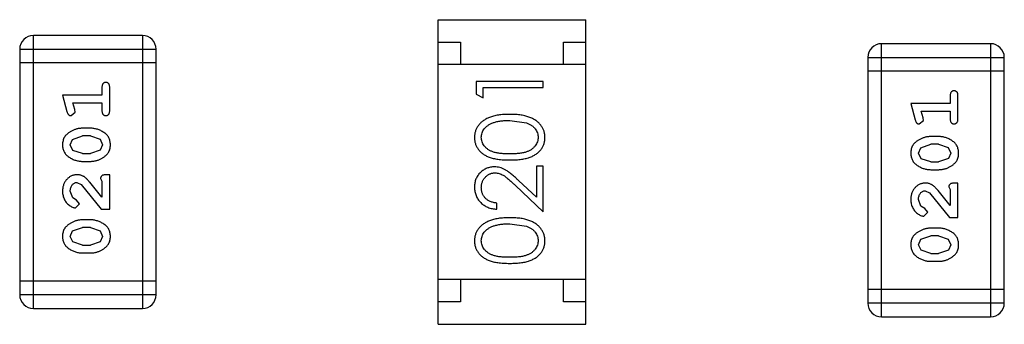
# Model space of a CAD drawing. Header units: inches. Extents: x -50 to 60, y -7 to 68.
# Tile 57 of 108: x -29.905 to -27.704, y 50.172 to 50.852. Entities that reach past the tile are written whole.
import ezdxf

# ---------------------------------------------------------------- set-up
doc = ezdxf.new("R2010")
doc.units = ezdxf.units.IN
doc.header["$LTSCALE"] = 1.21
doc.header["$MEASUREMENT"] = 0
doc.layers.get('0').update_dxf_attribs({"linetype": 'CONTINUOUS'})

msp = doc.modelspace()

# ---------------------------------------------------------------- linework, layer by layer
at = {"color": 7, "linetype": 'Continuous'}
for p, q in [((-28.9696, 50.1721), (-28.9696, 50.8521)), ((-28.9696, 50.8521), (-28.6396, 50.8521)), ((-28.6396, 50.1721), (-28.6396, 50.8521)), ((-29.8747, 50.2074), (-29.8747, 50.817)), ((-29.6309, 50.817), (-29.8747, 50.817)), ((-29.6309, 50.817), (-29.6309, 50.2074)), ((-28.9696, 50.8021), (-28.9196, 50.8021)), ((-28.9196, 50.8021), (-28.9196, 50.7521)), ((-28.6896, 50.7521), (-28.6896, 50.8021)), ((-28.6896, 50.8021), (-28.6396, 50.8021)), ((-27.9788, 50.1889), (-27.9788, 50.7985)), ((-27.735, 50.7985), (-27.9788, 50.7985)), ((-27.735, 50.7985), (-27.735, 50.1889)), ((-29.9052, 50.7865), (-29.9052, 50.2379)), ((-29.9052, 50.7865), (-29.6004, 50.7865)), ((-29.6004, 50.2379), (-29.6004, 50.7865)), ((-29.6004, 50.7561), (-29.9052, 50.7561)), ((-28.6396, 50.7521), (-28.9696, 50.7521)), ((-28.0093, 50.768), (-28.0093, 50.2193)), ((-28.0093, 50.768), (-27.7045, 50.768)), ((-27.7045, 50.2193), (-27.7045, 50.768)), ((-27.7045, 50.7375), (-28.0093, 50.7375)), ((-28.8849, 50.7139), (-28.8849, 50.6862)), ((-28.7349, 50.7139), (-28.8849, 50.7139)), ((-28.7349, 50.7004), (-28.7349, 50.7139)), ((-29.8094, 50.6837), (-29.7996, 50.6471)), ((-29.7213, 50.6837), (-29.8094, 50.6837)), ((-29.7213, 50.701), (-29.7213, 50.6837)), ((-29.704, 50.6491), (-29.704, 50.701)), ((-28.8849, 50.6862), (-28.8695, 50.6774)), ((-28.8695, 50.6774), (-28.8695, 50.7004)), ((-28.8695, 50.7004), (-28.7349, 50.7004)), ((-29.7822, 50.6514), (-29.7863, 50.6664)), ((-29.7863, 50.6664), (-29.7213, 50.6664)), ((-29.7213, 50.6664), (-29.7213, 50.6491)), ((-27.9135, 50.6651), (-27.9036, 50.6285)), ((-27.8254, 50.6651), (-27.9135, 50.6651)), ((-27.8254, 50.6824), (-27.8254, 50.6651)), ((-27.8081, 50.6305), (-27.8081, 50.6824)), ((-29.7904, 50.6381), (-29.7811, 50.646)), ((-29.7811, 50.646), (-29.7822, 50.6514)), ((-27.8862, 50.6328), (-27.8904, 50.6478)), ((-27.8904, 50.6478), (-27.8254, 50.6478)), ((-27.8254, 50.6478), (-27.8254, 50.6305)), ((-28.8099, 50.6274), (-28.7722, 50.6217)), ((-27.8945, 50.6195), (-27.8852, 50.6274)), ((-27.8852, 50.6274), (-27.8862, 50.6328)), ((-29.7471, 50.6098), (-29.7648, 50.6098)), ((-29.7921, 50.5727), (-29.7869, 50.5849)), ((-29.7869, 50.5849), (-29.7646, 50.5925)), ((-29.7473, 50.5925), (-29.7646, 50.5925)), ((-29.7473, 50.5925), (-29.7256, 50.5852)), ((-29.7256, 50.5852), (-29.7198, 50.5729)), ((-29.7198, 50.5729), (-29.7251, 50.5608)), ((-27.8909, 50.5663), (-27.8686, 50.5739)), ((-27.8511, 50.5912), (-27.8689, 50.5912)), ((-27.8514, 50.5739), (-27.8686, 50.5739)), ((-27.8514, 50.5739), (-27.8296, 50.5666)), ((-29.7863, 50.5604), (-29.7921, 50.5727)), ((-29.7646, 50.5531), (-29.7863, 50.5604)), ((-29.7646, 50.5531), (-29.7473, 50.5531)), ((-29.7251, 50.5608), (-29.7473, 50.5531)), ((-27.8962, 50.5542), (-27.8909, 50.5663)), ((-27.8904, 50.5418), (-27.8962, 50.5542)), ((-27.8296, 50.5666), (-27.8238, 50.5543)), ((-27.8238, 50.5543), (-27.8291, 50.5422)), ((-29.7648, 50.5358), (-29.7471, 50.5358)), ((-27.8686, 50.5346), (-27.8904, 50.5418)), ((-27.8686, 50.5346), (-27.8514, 50.5346)), ((-27.8291, 50.5422), (-27.8514, 50.5346)), ((-28.7503, 50.5254), (-28.7503, 50.4556)), ((-28.7349, 50.5254), (-28.7503, 50.5254)), ((-28.7349, 50.4235), (-28.7349, 50.5254)), ((-27.8689, 50.5172), (-27.8511, 50.5172)), ((-29.7776, 50.4886), (-29.7679, 50.4839)), ((-29.7213, 50.4556), (-29.7484, 50.4892)), ((-29.7245, 50.4973), (-29.7213, 50.4918)), ((-29.7213, 50.4918), (-29.7213, 50.4556)), ((-29.704, 50.5059), (-29.7119, 50.5059)), ((-29.704, 50.4288), (-29.704, 50.5059)), ((-28.7503, 50.4556), (-28.7903, 50.4932)), ((-27.8081, 50.4874), (-27.816, 50.4874)), ((-27.8081, 50.4103), (-27.8081, 50.4874)), ((-29.7868, 50.4543), (-29.7921, 50.4691)), ((-29.7679, 50.4839), (-29.7229, 50.4288)), ((-28.797, 50.4817), (-28.7349, 50.4235)), ((-27.8817, 50.4701), (-27.872, 50.4653)), ((-27.872, 50.4653), (-27.827, 50.4103)), ((-27.8254, 50.437), (-27.8524, 50.4706)), ((-27.8286, 50.4787), (-27.8254, 50.4732)), ((-27.8254, 50.4732), (-27.8254, 50.437)), ((-29.7782, 50.4493), (-29.7868, 50.4543)), ((-29.7717, 50.4408), (-29.7782, 50.4493)), ((-28.8388, 50.4293), (-28.8388, 50.4427)), ((-27.8908, 50.4357), (-27.8962, 50.4506)), ((-29.7801, 50.432), (-29.7717, 50.4408)), ((-29.7229, 50.4288), (-29.704, 50.4288)), ((-27.8823, 50.4307), (-27.8908, 50.4357)), ((-27.8842, 50.4134), (-27.8757, 50.4222)), ((-27.8757, 50.4222), (-27.8823, 50.4307)), ((-29.7471, 50.4052), (-29.7648, 50.4052)), ((-27.827, 50.4103), (-27.8081, 50.4103)), ((-29.7921, 50.3682), (-29.7869, 50.3804)), ((-29.7869, 50.3804), (-29.7646, 50.3879)), ((-29.7473, 50.3879), (-29.7646, 50.3879)), ((-29.7473, 50.3879), (-29.7256, 50.3807)), ((-29.7256, 50.3807), (-29.7198, 50.3684)), ((-28.8099, 50.3966), (-28.7722, 50.3909)), ((-27.8511, 50.3867), (-27.8689, 50.3867)), ((-29.7863, 50.3559), (-29.7921, 50.3682)), ((-29.7646, 50.3486), (-29.7863, 50.3559)), ((-29.7251, 50.3563), (-29.7473, 50.3486)), ((-29.7198, 50.3684), (-29.7251, 50.3563)), ((-27.8962, 50.3497), (-27.8909, 50.3618)), ((-27.8909, 50.3618), (-27.8686, 50.3694)), ((-27.8514, 50.3694), (-27.8686, 50.3694)), ((-27.8514, 50.3694), (-27.8296, 50.3621)), ((-27.8296, 50.3621), (-27.8238, 50.3498)), ((-29.7648, 50.3313), (-29.7471, 50.3313)), ((-29.7646, 50.3486), (-29.7473, 50.3486)), ((-27.8904, 50.3373), (-27.8962, 50.3497)), ((-27.8686, 50.33), (-27.8904, 50.3373)), ((-27.8291, 50.3377), (-27.8514, 50.33)), ((-27.8238, 50.3498), (-27.8291, 50.3377)), ((-27.8689, 50.3127), (-27.8511, 50.3127)), ((-27.8686, 50.33), (-27.8514, 50.33)), ((-29.6004, 50.2684), (-29.9052, 50.2684)), ((-28.6396, 50.2721), (-28.9696, 50.2721)), ((-28.9196, 50.2721), (-28.9196, 50.2221)), ((-28.6896, 50.2221), (-28.6896, 50.2721)), ((-27.7045, 50.2498), (-28.0093, 50.2498)), ((-29.6004, 50.2379), (-29.9052, 50.2379)), ((-28.9196, 50.2221), (-28.9696, 50.2221)), ((-28.6396, 50.2221), (-28.6896, 50.2221)), ((-29.8747, 50.2074), (-29.6309, 50.2074)), ((-27.7045, 50.2193), (-28.0093, 50.2193)), ((-27.9788, 50.1889), (-27.735, 50.1889)), ((-28.9696, 50.1721), (-28.6396, 50.1721))]:
    msp.add_line(p, q, dxfattribs=at)
for centre, start, end in [((-29.8747, 50.7865), 90, 180), ((-29.6309, 50.7865), 0, 90), ((-27.9788, 50.768), 90, 180), ((-27.735, 50.768), 0, 90), ((-29.8747, 50.2379), 180, 270), ((-29.6309, 50.2379), 270, 0), ((-27.9788, 50.2193), 180, 270), ((-27.735, 50.2193), 270, 0)]:
    msp.add_arc(centre, 0.0305, start, end, dxfattribs=at)
for points, knots in [([(-29.7127, 50.712), (-29.7133, 50.712), (-29.7145, 50.7119), (-29.7162, 50.7114), (-29.7177, 50.7106), (-29.719, 50.7094), (-29.7201, 50.7079), (-29.7208, 50.7059), (-29.7213, 50.7036), (-29.7213, 50.7019), (-29.7213, 50.701)], [0, 0, 0, 0, 0.11517, 0.223509, 0.328254, 0.438012, 0.553651, 0.682263, 0.830856, 1, 1, 1, 1]), ([(-29.704, 50.701), (-29.7041, 50.7019), (-29.7041, 50.7036), (-29.7046, 50.7059), (-29.7053, 50.7079), (-29.7064, 50.7094), (-29.7077, 50.7106), (-29.7092, 50.7114), (-29.7109, 50.7119), (-29.7121, 50.712), (-29.7127, 50.712)], [0, 0, 0, 0, 0.169012, 0.317488, 0.445429, 0.560977, 0.67065, 0.776666, 0.88492, 1, 1, 1, 1]), ([(-27.8168, 50.6934), (-27.8174, 50.6934), (-27.8185, 50.6933), (-27.8202, 50.6928), (-27.8217, 50.692), (-27.823, 50.6908), (-27.8241, 50.6893), (-27.8249, 50.6873), (-27.8253, 50.685), (-27.8254, 50.6833), (-27.8254, 50.6824)], [0, 0, 0, 0, 0.11517, 0.223509, 0.328254, 0.438012, 0.553651, 0.682263, 0.830856, 1, 1, 1, 1]), ([(-27.8081, 50.6824), (-27.8081, 50.6833), (-27.8082, 50.685), (-27.8086, 50.6873), (-27.8093, 50.6893), (-27.8104, 50.6908), (-27.8118, 50.692), (-27.8133, 50.6928), (-27.815, 50.6933), (-27.8161, 50.6934), (-27.8168, 50.6934)], [0, 0, 0, 0, 0.169012, 0.317488, 0.445429, 0.560977, 0.67065, 0.776666, 0.88492, 1, 1, 1, 1]), ([(-29.7996, 50.6471), (-29.7993, 50.6463), (-29.7988, 50.6447), (-29.798, 50.6426), (-29.7971, 50.641), (-29.796, 50.6398), (-29.7949, 50.639), (-29.7935, 50.6385), (-29.792, 50.6381), (-29.791, 50.6381), (-29.7904, 50.6381)], [0, 0, 0, 0, 0.187321, 0.344927, 0.475328, 0.579604, 0.674244, 0.773631, 0.882025, 1, 1, 1, 1]), ([(-29.7213, 50.6491), (-29.7213, 50.6482), (-29.7213, 50.6465), (-29.7208, 50.6442), (-29.7201, 50.6422), (-29.719, 50.6407), (-29.7177, 50.6395), (-29.7162, 50.6387), (-29.7145, 50.6382), (-29.7133, 50.6381), (-29.7127, 50.6381)], [0, 0, 0, 0, 0.169102, 0.317658, 0.446239, 0.563118, 0.671828, 0.776546, 0.884858, 1, 1, 1, 1]), ([(-29.7127, 50.6381), (-29.7121, 50.6381), (-29.7109, 50.6382), (-29.7092, 50.6387), (-29.7077, 50.6395), (-29.7064, 50.6407), (-29.7053, 50.6422), (-29.7046, 50.6442), (-29.7041, 50.6465), (-29.7041, 50.6482), (-29.704, 50.6491)], [0, 0, 0, 0, 0.115051, 0.223278, 0.329269, 0.437893, 0.554681, 0.682591, 0.83103, 1, 1, 1, 1]), ([(-28.8098, 50.6408), (-28.8122, 50.6408), (-28.8166, 50.6407), (-28.8232, 50.6404), (-28.8294, 50.6399), (-28.8353, 50.6392), (-28.8407, 50.6382), (-28.8459, 50.637), (-28.8506, 50.6356), (-28.855, 50.634), (-28.8591, 50.6322), (-28.863, 50.6303), (-28.8665, 50.6282), (-28.8698, 50.626), (-28.8728, 50.6235), (-28.8756, 50.621), (-28.8781, 50.6182), (-28.8804, 50.6154), (-28.8824, 50.6124), (-28.8841, 50.6093), (-28.8855, 50.6061), (-28.8867, 50.6029), (-28.8876, 50.5995), (-28.8883, 50.5961), (-28.8887, 50.5926), (-28.8887, 50.5902), (-28.8888, 50.589)], [0, 0, 0, 0, 0.065278, 0.127205, 0.186168, 0.241675, 0.294115, 0.343609, 0.390387, 0.434463, 0.476646, 0.517002, 0.555936, 0.593716, 0.630057, 0.665601, 0.700745, 0.734917, 0.768681, 0.802087, 0.834849, 0.867433, 0.900138, 0.932806, 0.966212, 1, 1, 1, 1]), ([(-28.7311, 50.589), (-28.7311, 50.5902), (-28.7311, 50.5926), (-28.7316, 50.5961), (-28.7322, 50.5996), (-28.7331, 50.6029), (-28.7344, 50.6062), (-28.7358, 50.6094), (-28.7376, 50.6125), (-28.7395, 50.6155), (-28.7418, 50.6184), (-28.7443, 50.6211), (-28.7471, 50.6237), (-28.7502, 50.6261), (-28.7535, 50.6283), (-28.757, 50.6304), (-28.7608, 50.6323), (-28.7649, 50.6341), (-28.7693, 50.6357), (-28.774, 50.6371), (-28.7791, 50.6382), (-28.7846, 50.6392), (-28.7904, 50.6399), (-28.7965, 50.6404), (-28.8031, 50.6407), (-28.8076, 50.6408), (-28.8098, 50.6408)], [0, 0, 0, 0, 0.033824, 0.067298, 0.10028, 0.133019, 0.165736, 0.198792, 0.232372, 0.266409, 0.301016, 0.336196, 0.371972, 0.408574, 0.446394, 0.485225, 0.525372, 0.567224, 0.611081, 0.65775, 0.70702, 0.759235, 0.814484, 0.873227, 0.934937, 1, 1, 1, 1]), ([(-28.8734, 50.5895), (-28.8733, 50.5911), (-28.8731, 50.5944), (-28.8719, 50.5993), (-28.8697, 50.6039), (-28.8674, 50.6077), (-28.8651, 50.6105), (-28.8631, 50.6126), (-28.8609, 50.6145), (-28.8584, 50.6163), (-28.8557, 50.618), (-28.8527, 50.6196), (-28.8496, 50.621), (-28.8461, 50.6224), (-28.8425, 50.6235), (-28.8386, 50.6246), (-28.8344, 50.6254), (-28.83, 50.6261), (-28.8253, 50.6267), (-28.8204, 50.6271), (-28.8152, 50.6273), (-28.8117, 50.6273), (-28.8099, 50.6274)], [0, 0, 0, 0, 0.059689, 0.119507, 0.181075, 0.246162, 0.279894, 0.314468, 0.350403, 0.387474, 0.426147, 0.466624, 0.508745, 0.553328, 0.600058, 0.649177, 0.700552, 0.754894, 0.811825, 0.871514, 0.934319, 1, 1, 1, 1]), ([(-28.7722, 50.6217), (-28.7712, 50.6213), (-28.7691, 50.6205), (-28.7662, 50.6192), (-28.7634, 50.6177), (-28.7609, 50.6161), (-28.7586, 50.6144), (-28.7565, 50.6125), (-28.7546, 50.6105), (-28.7523, 50.6077), (-28.75, 50.604), (-28.748, 50.5993), (-28.7467, 50.5945), (-28.7465, 50.5912), (-28.7464, 50.5895)], [0, 0, 0, 0, 0.075949, 0.148549, 0.218996, 0.286119, 0.351826, 0.416074, 0.478265, 0.540325, 0.660405, 0.774606, 0.887187, 1, 1, 1, 1]), ([(-27.9036, 50.6285), (-27.9034, 50.6277), (-27.9029, 50.6261), (-27.902, 50.6241), (-27.9011, 50.6224), (-27.9001, 50.6212), (-27.8989, 50.6204), (-27.8976, 50.6199), (-27.8961, 50.6195), (-27.895, 50.6195), (-27.8945, 50.6195)], [0, 0, 0, 0, 0.187321, 0.344927, 0.475328, 0.579604, 0.674244, 0.773631, 0.882025, 1, 1, 1, 1]), ([(-27.8254, 50.6305), (-27.8254, 50.6296), (-27.8253, 50.6279), (-27.8249, 50.6256), (-27.8241, 50.6237), (-27.8231, 50.6221), (-27.8217, 50.6209), (-27.8202, 50.6201), (-27.8185, 50.6196), (-27.8174, 50.6195), (-27.8168, 50.6195)], [0, 0, 0, 0, 0.169102, 0.317658, 0.446239, 0.563118, 0.671828, 0.776546, 0.884858, 1, 1, 1, 1]), ([(-27.8168, 50.6195), (-27.8161, 50.6195), (-27.815, 50.6196), (-27.8133, 50.6201), (-27.8118, 50.6209), (-27.8104, 50.6221), (-27.8094, 50.6236), (-27.8086, 50.6256), (-27.8082, 50.6279), (-27.8081, 50.6296), (-27.8081, 50.6305)], [0, 0, 0, 0, 0.115051, 0.223278, 0.329269, 0.437893, 0.554681, 0.682591, 0.83103, 1, 1, 1, 1]), ([(-29.7648, 50.6098), (-29.7659, 50.6097), (-29.768, 50.6097), (-29.7712, 50.6094), (-29.7744, 50.6089), (-29.7775, 50.6082), (-29.7805, 50.6073), (-29.7835, 50.6062), (-29.7865, 50.6049), (-29.7894, 50.6034), (-29.7921, 50.6018), (-29.7947, 50.6001), (-29.797, 50.5985), (-29.7991, 50.5968), (-29.8009, 50.5951), (-29.8026, 50.5934), (-29.804, 50.5917), (-29.8056, 50.5893), (-29.8072, 50.5861), (-29.8085, 50.582), (-29.8093, 50.5774), (-29.8094, 50.5742), (-29.8094, 50.5726)], [0, 0, 0, 0, 0.049855, 0.099516, 0.148482, 0.19758, 0.246804, 0.296268, 0.346517, 0.397047, 0.446826, 0.49336, 0.537801, 0.579207, 0.617974, 0.654833, 0.689171, 0.722088, 0.786392, 0.853518, 0.924186, 1, 1, 1, 1]), ([(-29.7025, 50.5729), (-29.7025, 50.5743), (-29.7026, 50.5771), (-29.7033, 50.5812), (-29.7044, 50.5851), (-29.706, 50.5886), (-29.708, 50.592), (-29.7105, 50.595), (-29.7135, 50.5978), (-29.7169, 50.6003), (-29.7205, 50.6024), (-29.7241, 50.6044), (-29.7279, 50.6061), (-29.7316, 50.6074), (-29.7354, 50.6084), (-29.7393, 50.6092), (-29.7432, 50.6097), (-29.7458, 50.6097), (-29.7471, 50.6098)], [0, 0, 0, 0, 0.067217, 0.131051, 0.19272, 0.252824, 0.312745, 0.373449, 0.436041, 0.501494, 0.567761, 0.632087, 0.695096, 0.757109, 0.817993, 0.878657, 0.939311, 1, 1, 1, 1]), ([(-28.8888, 50.589), (-28.8887, 50.5879), (-28.8887, 50.5855), (-28.8883, 50.5821), (-28.8876, 50.5787), (-28.8867, 50.5754), (-28.8855, 50.5722), (-28.8841, 50.5691), (-28.8823, 50.566), (-28.8804, 50.5631), (-28.8782, 50.5603), (-28.8757, 50.5576), (-28.873, 50.5552), (-28.8701, 50.5528), (-28.8668, 50.5507), (-28.8634, 50.5486), (-28.8597, 50.5468), (-28.8557, 50.5452), (-28.8514, 50.5437), (-28.8467, 50.5424), (-28.8416, 50.5413), (-28.8361, 50.5404), (-28.8301, 50.5397), (-28.8237, 50.5392), (-28.8169, 50.5389), (-28.8123, 50.5389), (-28.8098, 50.5389)], [0, 0, 0, 0, 0.033742, 0.066533, 0.099153, 0.13154, 0.164087, 0.196563, 0.229707, 0.263315, 0.297504, 0.331686, 0.366482, 0.4021, 0.438958, 0.476748, 0.515985, 0.556589, 0.599519, 0.645765, 0.695487, 0.748721, 0.805687, 0.866754, 0.931405, 1, 1, 1, 1]), ([(-28.8099, 50.5524), (-28.8119, 50.5524), (-28.8158, 50.5524), (-28.8215, 50.5526), (-28.8268, 50.553), (-28.8317, 50.5535), (-28.8362, 50.5541), (-28.8403, 50.5549), (-28.8441, 50.5558), (-28.8475, 50.5569), (-28.8506, 50.5582), (-28.8535, 50.5595), (-28.8562, 50.561), (-28.8587, 50.5626), (-28.8611, 50.5644), (-28.8632, 50.5663), (-28.8651, 50.5683), (-28.8674, 50.5712), (-28.8697, 50.5749), (-28.8719, 50.5796), (-28.8731, 50.5845), (-28.8733, 50.5878), (-28.8734, 50.5895)], [0, 0, 0, 0, 0.073302, 0.142286, 0.206253, 0.266017, 0.321612, 0.372532, 0.419497, 0.462398, 0.502825, 0.541489, 0.579034, 0.615143, 0.650298, 0.684912, 0.718701, 0.752189, 0.817245, 0.879117, 0.939613, 1, 1, 1, 1]), ([(-28.7464, 50.5895), (-28.7465, 50.5878), (-28.7467, 50.5845), (-28.748, 50.5797), (-28.7501, 50.5749), (-28.7524, 50.5712), (-28.7548, 50.5683), (-28.7567, 50.5662), (-28.7588, 50.5644), (-28.7611, 50.5626), (-28.7636, 50.561), (-28.7664, 50.5595), (-28.7693, 50.5581), (-28.7724, 50.5569), (-28.7758, 50.5558), (-28.7795, 50.5549), (-28.7837, 50.5541), (-28.7882, 50.5534), (-28.7931, 50.553), (-28.7984, 50.5526), (-28.804, 50.5524), (-28.8079, 50.5524), (-28.8099, 50.5524)], [0, 0, 0, 0, 0.060034, 0.120278, 0.182348, 0.247919, 0.281641, 0.315701, 0.350322, 0.385703, 0.421819, 0.459196, 0.497866, 0.538301, 0.58121, 0.628183, 0.679403, 0.734699, 0.794074, 0.858416, 0.927049, 1, 1, 1, 1]), ([(-28.8098, 50.5389), (-28.8075, 50.5389), (-28.8028, 50.5389), (-28.7961, 50.5392), (-28.7897, 50.5397), (-28.7838, 50.5405), (-28.7782, 50.5414), (-28.7731, 50.5424), (-28.7684, 50.5437), (-28.764, 50.5452), (-28.76, 50.5469), (-28.7563, 50.5488), (-28.7528, 50.5508), (-28.7496, 50.553), (-28.7467, 50.5553), (-28.7439, 50.5578), (-28.7415, 50.5604), (-28.7393, 50.5632), (-28.7374, 50.5661), (-28.7357, 50.5692), (-28.7342, 50.5722), (-28.7331, 50.5754), (-28.7322, 50.5787), (-28.7315, 50.5821), (-28.7311, 50.5855), (-28.7311, 50.5879), (-28.7311, 50.589)], [0, 0, 0, 0, 0.068113, 0.132564, 0.193427, 0.250218, 0.303569, 0.353576, 0.400235, 0.443586, 0.484619, 0.524292, 0.56238, 0.599049, 0.63494, 0.669782, 0.704009, 0.737842, 0.771098, 0.803896, 0.836415, 0.868639, 0.900715, 0.933378, 0.966213, 1, 1, 1, 1]), ([(-27.8689, 50.5912), (-27.87, 50.5912), (-27.8721, 50.5911), (-27.8753, 50.5908), (-27.8784, 50.5903), (-27.8815, 50.5896), (-27.8846, 50.5887), (-27.8876, 50.5876), (-27.8906, 50.5863), (-27.8934, 50.5848), (-27.8962, 50.5832), (-27.8987, 50.5816), (-27.9011, 50.5799), (-27.9032, 50.5782), (-27.905, 50.5765), (-27.9067, 50.5748), (-27.9081, 50.5731), (-27.9097, 50.5707), (-27.9113, 50.5676), (-27.9126, 50.5634), (-27.9134, 50.5588), (-27.9135, 50.5557), (-27.9135, 50.554)], [0, 0, 0, 0, 0.049855, 0.099516, 0.148482, 0.19758, 0.246804, 0.296268, 0.346517, 0.397047, 0.446826, 0.49336, 0.537801, 0.579207, 0.617974, 0.654833, 0.689171, 0.722088, 0.786392, 0.853518, 0.924186, 1, 1, 1, 1]), ([(-27.8065, 50.5543), (-27.8066, 50.5557), (-27.8066, 50.5586), (-27.8074, 50.5626), (-27.8085, 50.5665), (-27.8101, 50.5701), (-27.8121, 50.5734), (-27.8146, 50.5764), (-27.8176, 50.5792), (-27.8209, 50.5817), (-27.8245, 50.5839), (-27.8282, 50.5858), (-27.8319, 50.5875), (-27.8357, 50.5888), (-27.8395, 50.5899), (-27.8433, 50.5907), (-27.8472, 50.5911), (-27.8498, 50.5912), (-27.8511, 50.5912)], [0, 0, 0, 0, 0.067217, 0.131051, 0.19272, 0.252824, 0.312745, 0.373449, 0.436041, 0.501494, 0.567761, 0.632087, 0.695096, 0.757109, 0.817993, 0.878657, 0.939311, 1, 1, 1, 1]), ([(-29.8094, 50.5726), (-29.8094, 50.5712), (-29.8093, 50.5684), (-29.8086, 50.5643), (-29.8075, 50.5605), (-29.8059, 50.5569), (-29.8038, 50.5536), (-29.8013, 50.5505), (-29.7984, 50.5477), (-29.795, 50.5453), (-29.7914, 50.5431), (-29.7877, 50.5412), (-29.784, 50.5395), (-29.7802, 50.5382), (-29.7764, 50.5371), (-29.7726, 50.5364), (-29.7687, 50.5359), (-29.7661, 50.5358), (-29.7648, 50.5358)], [0, 0, 0, 0, 0.06692, 0.130834, 0.19258, 0.252759, 0.312631, 0.373411, 0.436359, 0.501894, 0.568244, 0.632472, 0.69556, 0.757163, 0.818592, 0.878885, 0.939235, 1, 1, 1, 1]), ([(-29.7471, 50.5358), (-29.746, 50.5358), (-29.7439, 50.5359), (-29.7407, 50.5362), (-29.7376, 50.5367), (-29.7345, 50.5374), (-29.7314, 50.5382), (-29.7284, 50.5394), (-29.7255, 50.5406), (-29.7226, 50.5421), (-29.7199, 50.5437), (-29.7173, 50.5453), (-29.715, 50.547), (-29.7129, 50.5486), (-29.711, 50.5503), (-29.7094, 50.552), (-29.7079, 50.5537), (-29.7064, 50.5561), (-29.7047, 50.5593), (-29.7034, 50.5635), (-29.7026, 50.568), (-29.7025, 50.5712), (-29.7025, 50.5729)], [0, 0, 0, 0, 0.049886, 0.09882, 0.148132, 0.19689, 0.246038, 0.295176, 0.345305, 0.395692, 0.445312, 0.491875, 0.535813, 0.577009, 0.616081, 0.652689, 0.687585, 0.720206, 0.785062, 0.85223, 0.923759, 1, 1, 1, 1]), ([(-27.9135, 50.554), (-27.9135, 50.5526), (-27.9134, 50.5498), (-27.9127, 50.5457), (-27.9116, 50.5419), (-27.91, 50.5383), (-27.9079, 50.535), (-27.9054, 50.532), (-27.9024, 50.5292), (-27.899, 50.5267), (-27.8955, 50.5245), (-27.8918, 50.5226), (-27.8881, 50.5209), (-27.8843, 50.5196), (-27.8805, 50.5185), (-27.8767, 50.5178), (-27.8728, 50.5173), (-27.8702, 50.5173), (-27.8689, 50.5172)], [0, 0, 0, 0, 0.06692, 0.130834, 0.19258, 0.252759, 0.312631, 0.373411, 0.436359, 0.501894, 0.568244, 0.632472, 0.69556, 0.757163, 0.818592, 0.878885, 0.939235, 1, 1, 1, 1]), ([(-27.8511, 50.5172), (-27.8501, 50.5173), (-27.8479, 50.5173), (-27.8448, 50.5176), (-27.8416, 50.5181), (-27.8385, 50.5188), (-27.8355, 50.5197), (-27.8325, 50.5208), (-27.8295, 50.5221), (-27.8267, 50.5235), (-27.8239, 50.5251), (-27.8214, 50.5267), (-27.8191, 50.5284), (-27.817, 50.53), (-27.8151, 50.5317), (-27.8134, 50.5334), (-27.812, 50.5352), (-27.8104, 50.5375), (-27.8088, 50.5407), (-27.8075, 50.5449), (-27.8067, 50.5495), (-27.8066, 50.5526), (-27.8065, 50.5543)], [0, 0, 0, 0, 0.049886, 0.09882, 0.148132, 0.19689, 0.246038, 0.295176, 0.345305, 0.395692, 0.445312, 0.491875, 0.535813, 0.577009, 0.616081, 0.652689, 0.687585, 0.720206, 0.785062, 0.85223, 0.923759, 1, 1, 1, 1]), ([(-28.8442, 50.5235), (-28.8456, 50.5235), (-28.8486, 50.5234), (-28.8529, 50.5228), (-28.857, 50.5218), (-28.861, 50.5205), (-28.8649, 50.5187), (-28.8686, 50.5165), (-28.8722, 50.514), (-28.8755, 50.511), (-28.8787, 50.5078), (-28.8813, 50.5043), (-28.8836, 50.5005), (-28.8855, 50.4965), (-28.887, 50.4923), (-28.888, 50.4878), (-28.8886, 50.4831), (-28.8887, 50.4798), (-28.8888, 50.4782)], [0, 0, 0, 0, 0.06271, 0.123347, 0.183401, 0.242828, 0.302097, 0.36242, 0.423725, 0.487032, 0.550491, 0.612709, 0.674265, 0.73617, 0.799211, 0.863483, 0.930525, 1, 1, 1, 1]), ([(-28.8734, 50.4775), (-28.8733, 50.4786), (-28.8733, 50.4808), (-28.8728, 50.4841), (-28.8722, 50.4872), (-28.8712, 50.4901), (-28.8699, 50.493), (-28.8684, 50.4957), (-28.8665, 50.4982), (-28.8644, 50.5006), (-28.8621, 50.5028), (-28.8597, 50.5047), (-28.8572, 50.5064), (-28.8546, 50.5077), (-28.8518, 50.5088), (-28.849, 50.5095), (-28.846, 50.51), (-28.844, 50.51), (-28.843, 50.51)], [0, 0, 0, 0, 0.068027, 0.133505, 0.19695, 0.26027, 0.322741, 0.384982, 0.448465, 0.513424, 0.578224, 0.640011, 0.700094, 0.760067, 0.819012, 0.877878, 0.938035, 1, 1, 1, 1]), ([(-28.7903, 50.4932), (-28.7919, 50.4946), (-28.7949, 50.4974), (-28.7992, 50.5013), (-28.8033, 50.5049), (-28.8072, 50.5081), (-28.8108, 50.5109), (-28.8142, 50.5134), (-28.8174, 50.5155), (-28.8212, 50.5178), (-28.8259, 50.5201), (-28.8318, 50.5221), (-28.8379, 50.5233), (-28.8421, 50.5234), (-28.8442, 50.5235)], [0, 0, 0, 0, 0.09953, 0.192079, 0.277712, 0.357454, 0.429648, 0.495771, 0.555538, 0.608657, 0.707578, 0.804328, 0.901298, 1, 1, 1, 1]), ([(-28.843, 50.51), (-28.8413, 50.51), (-28.8381, 50.5099), (-28.8333, 50.5088), (-28.8287, 50.5071), (-28.8249, 50.5051), (-28.8217, 50.5031), (-28.819, 50.5012), (-28.8161, 50.4989), (-28.8128, 50.4962), (-28.8093, 50.4931), (-28.8055, 50.4897), (-28.8013, 50.4858), (-28.7985, 50.4831), (-28.797, 50.4817)], [0, 0, 0, 0, 0.088014, 0.174976, 0.2638, 0.355443, 0.406413, 0.465519, 0.533076, 0.609353, 0.693899, 0.787171, 0.889197, 1, 1, 1, 1]), ([(-29.7767, 50.5059), (-29.7778, 50.5059), (-29.78, 50.5058), (-29.7832, 50.5054), (-29.7863, 50.5045), (-29.7893, 50.5034), (-29.7922, 50.5019), (-29.7949, 50.5002), (-29.7975, 50.498), (-29.7999, 50.4957), (-29.8021, 50.493), (-29.8041, 50.4902), (-29.8058, 50.4871), (-29.8071, 50.4839), (-29.8081, 50.4805), (-29.8089, 50.4769), (-29.8094, 50.4731), (-29.8094, 50.4706), (-29.8094, 50.4693)], [0, 0, 0, 0, 0.060981, 0.120256, 0.178148, 0.236115, 0.293993, 0.352864, 0.413358, 0.476056, 0.539296, 0.602396, 0.665116, 0.728325, 0.792919, 0.859317, 0.928302, 1, 1, 1, 1]), ([(-29.7921, 50.4691), (-29.7921, 50.4705), (-29.792, 50.4732), (-29.7912, 50.477), (-29.7898, 50.4804), (-29.7879, 50.4833), (-29.7856, 50.4856), (-29.7831, 50.4874), (-29.7804, 50.4884), (-29.7785, 50.4886), (-29.7776, 50.4886)], [0, 0, 0, 0, 0.156344, 0.299348, 0.4327, 0.561, 0.682299, 0.791883, 0.89611, 1, 1, 1, 1]), ([(-29.7484, 50.4892), (-29.7492, 50.49), (-29.7506, 50.4917), (-29.7529, 50.4941), (-29.755, 50.4962), (-29.757, 50.4981), (-29.7588, 50.4997), (-29.7606, 50.5011), (-29.7622, 50.5022), (-29.7643, 50.5033), (-29.7668, 50.5044), (-29.77, 50.5053), (-29.7733, 50.5058), (-29.7755, 50.5059), (-29.7767, 50.5059)], [0, 0, 0, 0, 0.103002, 0.197728, 0.285279, 0.365235, 0.437224, 0.502446, 0.560545, 0.611446, 0.707576, 0.80349, 0.900532, 1, 1, 1, 1]), ([(-29.7119, 50.5059), (-29.713, 50.5059), (-29.7149, 50.5059), (-29.7177, 50.5054), (-29.7199, 50.5048), (-29.7216, 50.5037), (-29.7229, 50.5024), (-29.7238, 50.5009), (-29.7244, 50.4991), (-29.7245, 50.4979), (-29.7245, 50.4973)], [0, 0, 0, 0, 0.1844, 0.34094, 0.473574, 0.586824, 0.690029, 0.789175, 0.890445, 1, 1, 1, 1]), ([(-27.8807, 50.4874), (-27.8819, 50.4873), (-27.8841, 50.4872), (-27.8873, 50.4868), (-27.8904, 50.486), (-27.8934, 50.4848), (-27.8962, 50.4834), (-27.8989, 50.4816), (-27.9015, 50.4795), (-27.904, 50.4771), (-27.9062, 50.4744), (-27.9082, 50.4716), (-27.9098, 50.4685), (-27.9112, 50.4653), (-27.9122, 50.4619), (-27.913, 50.4583), (-27.9134, 50.4546), (-27.9135, 50.452), (-27.9135, 50.4507)], [0, 0, 0, 0, 0.060981, 0.120256, 0.178148, 0.236115, 0.293993, 0.352864, 0.413358, 0.476056, 0.539296, 0.602396, 0.665116, 0.728325, 0.792919, 0.859317, 0.928302, 1, 1, 1, 1]), ([(-27.8524, 50.4706), (-27.8532, 50.4715), (-27.8547, 50.4732), (-27.8569, 50.4755), (-27.859, 50.4776), (-27.861, 50.4795), (-27.8629, 50.4811), (-27.8647, 50.4825), (-27.8663, 50.4836), (-27.8684, 50.4847), (-27.8709, 50.4858), (-27.8741, 50.4867), (-27.8774, 50.4873), (-27.8796, 50.4873), (-27.8807, 50.4874)], [0, 0, 0, 0, 0.103002, 0.197728, 0.285279, 0.365235, 0.437224, 0.502446, 0.560545, 0.611446, 0.707576, 0.80349, 0.900532, 1, 1, 1, 1]), ([(-27.816, 50.4874), (-27.817, 50.4873), (-27.819, 50.4873), (-27.8217, 50.4868), (-27.824, 50.4862), (-27.8257, 50.4851), (-27.827, 50.4838), (-27.8279, 50.4823), (-27.8285, 50.4806), (-27.8285, 50.4793), (-27.8286, 50.4787)], [0, 0, 0, 0, 0.1844, 0.34094, 0.473574, 0.586824, 0.690029, 0.789175, 0.890445, 1, 1, 1, 1]), ([(-29.8094, 50.4693), (-29.8094, 50.4676), (-29.8093, 50.4642), (-29.8084, 50.4593), (-29.807, 50.4545), (-29.805, 50.45), (-29.8026, 50.4459), (-29.7997, 50.4422), (-29.7964, 50.4391), (-29.7929, 50.4366), (-29.7893, 50.4346), (-29.786, 50.4331), (-29.783, 50.4322), (-29.781, 50.4321), (-29.7801, 50.432)], [0, 0, 0, 0, 0.098286, 0.193983, 0.289056, 0.384352, 0.477435, 0.566197, 0.652355, 0.737986, 0.818188, 0.887401, 0.94802, 1, 1, 1, 1]), ([(-28.8888, 50.4782), (-28.8887, 50.4765), (-28.8886, 50.4732), (-28.888, 50.4684), (-28.8868, 50.4638), (-28.8853, 50.4593), (-28.8833, 50.4551), (-28.8809, 50.4511), (-28.878, 50.4473), (-28.8747, 50.4437), (-28.8711, 50.4405), (-28.8672, 50.4376), (-28.8631, 50.4352), (-28.8587, 50.4331), (-28.854, 50.4315), (-28.8492, 50.4303), (-28.844, 50.4295), (-28.8405, 50.4294), (-28.8388, 50.4293)], [0, 0, 0, 0, 0.06445, 0.126725, 0.187421, 0.247417, 0.306749, 0.366595, 0.427749, 0.490235, 0.553031, 0.614805, 0.676505, 0.738096, 0.801021, 0.864897, 0.931209, 1, 1, 1, 1]), ([(-28.8388, 50.4427), (-28.8401, 50.4429), (-28.8427, 50.4431), (-28.8465, 50.4439), (-28.85, 50.4448), (-28.8533, 50.446), (-28.8564, 50.4475), (-28.8593, 50.4493), (-28.8619, 50.4513), (-28.8643, 50.4535), (-28.8664, 50.456), (-28.8683, 50.4586), (-28.8699, 50.4614), (-28.8711, 50.4643), (-28.8721, 50.4674), (-28.8729, 50.4706), (-28.8733, 50.474), (-28.8733, 50.4763), (-28.8734, 50.4775)], [0, 0, 0, 0, 0.073648, 0.143686, 0.210962, 0.275557, 0.338064, 0.399311, 0.4594, 0.51934, 0.579024, 0.637809, 0.695959, 0.754122, 0.813113, 0.873453, 0.935561, 1, 1, 1, 1]), ([(-27.8962, 50.4506), (-27.8962, 50.452), (-27.8961, 50.4547), (-27.8952, 50.4585), (-27.8938, 50.4619), (-27.8919, 50.4647), (-27.8897, 50.4671), (-27.8872, 50.4688), (-27.8845, 50.4698), (-27.8826, 50.47), (-27.8817, 50.4701)], [0, 0, 0, 0, 0.156344, 0.299348, 0.4327, 0.561, 0.682299, 0.791883, 0.89611, 1, 1, 1, 1]), ([(-27.9135, 50.4507), (-27.9134, 50.449), (-27.9133, 50.4456), (-27.9125, 50.4407), (-27.911, 50.4359), (-27.9091, 50.4315), (-27.9066, 50.4273), (-27.9038, 50.4237), (-27.9005, 50.4205), (-27.8969, 50.418), (-27.8934, 50.416), (-27.89, 50.4146), (-27.887, 50.4136), (-27.8851, 50.4135), (-27.8842, 50.4134)], [0, 0, 0, 0, 0.098286, 0.193983, 0.289056, 0.384352, 0.477435, 0.566197, 0.652355, 0.737986, 0.818188, 0.887401, 0.94802, 1, 1, 1, 1]), ([(-29.7648, 50.4052), (-29.7659, 50.4052), (-29.768, 50.4052), (-29.7712, 50.4049), (-29.7744, 50.4044), (-29.7775, 50.4037), (-29.7805, 50.4028), (-29.7835, 50.4017), (-29.7865, 50.4004), (-29.7894, 50.3989), (-29.7921, 50.3973), (-29.7947, 50.3956), (-29.797, 50.394), (-29.7991, 50.3923), (-29.8009, 50.3906), (-29.8026, 50.3889), (-29.804, 50.3872), (-29.8056, 50.3848), (-29.8072, 50.3816), (-29.8085, 50.3774), (-29.8093, 50.3729), (-29.8094, 50.3697), (-29.8094, 50.3681)], [0, 0, 0, 0, 0.049855, 0.099516, 0.148482, 0.19758, 0.246804, 0.296268, 0.346517, 0.397047, 0.446826, 0.49336, 0.537801, 0.579207, 0.617974, 0.654833, 0.689171, 0.722088, 0.786392, 0.853518, 0.924186, 1, 1, 1, 1]), ([(-29.7025, 50.3683), (-29.7025, 50.3698), (-29.7026, 50.3726), (-29.7033, 50.3767), (-29.7044, 50.3805), (-29.706, 50.3841), (-29.708, 50.3874), (-29.7105, 50.3905), (-29.7135, 50.3933), (-29.7169, 50.3957), (-29.7205, 50.3979), (-29.7241, 50.3999), (-29.7279, 50.4015), (-29.7316, 50.4029), (-29.7354, 50.4039), (-29.7393, 50.4047), (-29.7432, 50.4052), (-29.7458, 50.4052), (-29.7471, 50.4052)], [0, 0, 0, 0, 0.067217, 0.131051, 0.19272, 0.252824, 0.312745, 0.373449, 0.436041, 0.501494, 0.567761, 0.632087, 0.695096, 0.757109, 0.817993, 0.878657, 0.939311, 1, 1, 1, 1]), ([(-28.8098, 50.41), (-28.8122, 50.41), (-28.8166, 50.41), (-28.8232, 50.4097), (-28.8294, 50.4091), (-28.8353, 50.4084), (-28.8407, 50.4074), (-28.8459, 50.4063), (-28.8506, 50.4049), (-28.855, 50.4033), (-28.8591, 50.4014), (-28.863, 50.3995), (-28.8665, 50.3974), (-28.8698, 50.3952), (-28.8728, 50.3928), (-28.8756, 50.3902), (-28.8781, 50.3875), (-28.8804, 50.3846), (-28.8824, 50.3816), (-28.8841, 50.3785), (-28.8855, 50.3754), (-28.8867, 50.3721), (-28.8876, 50.3688), (-28.8883, 50.3653), (-28.8887, 50.3618), (-28.8887, 50.3595), (-28.8888, 50.3583)], [0, 0, 0, 0, 0.065278, 0.127205, 0.186168, 0.241675, 0.294115, 0.343609, 0.390387, 0.434463, 0.476646, 0.517002, 0.555936, 0.593716, 0.630057, 0.665601, 0.700745, 0.734917, 0.768681, 0.802087, 0.834849, 0.867433, 0.900138, 0.932806, 0.966212, 1, 1, 1, 1]), ([(-28.7311, 50.3583), (-28.7311, 50.3595), (-28.7311, 50.3618), (-28.7316, 50.3654), (-28.7322, 50.3688), (-28.7331, 50.3721), (-28.7344, 50.3754), (-28.7358, 50.3786), (-28.7376, 50.3817), (-28.7395, 50.3847), (-28.7418, 50.3876), (-28.7443, 50.3903), (-28.7471, 50.3929), (-28.7502, 50.3953), (-28.7535, 50.3976), (-28.757, 50.3996), (-28.7608, 50.4016), (-28.7649, 50.4033), (-28.7693, 50.405), (-28.774, 50.4063), (-28.7791, 50.4075), (-28.7846, 50.4084), (-28.7904, 50.4091), (-28.7965, 50.4097), (-28.8031, 50.41), (-28.8076, 50.41), (-28.8098, 50.41)], [0, 0, 0, 0, 0.033824, 0.067298, 0.10028, 0.133019, 0.165736, 0.198792, 0.232372, 0.266409, 0.301016, 0.336196, 0.371972, 0.408574, 0.446394, 0.485225, 0.525372, 0.567224, 0.611081, 0.65775, 0.70702, 0.759235, 0.814484, 0.873227, 0.934937, 1, 1, 1, 1]), ([(-28.8734, 50.3587), (-28.8733, 50.3604), (-28.8731, 50.3636), (-28.8719, 50.3685), (-28.8697, 50.3732), (-28.8674, 50.3769), (-28.8651, 50.3798), (-28.8631, 50.3818), (-28.8609, 50.3838), (-28.8584, 50.3856), (-28.8557, 50.3873), (-28.8527, 50.3888), (-28.8496, 50.3903), (-28.8461, 50.3916), (-28.8425, 50.3927), (-28.8386, 50.3938), (-28.8344, 50.3946), (-28.83, 50.3954), (-28.8253, 50.3959), (-28.8204, 50.3963), (-28.8152, 50.3965), (-28.8117, 50.3966), (-28.8099, 50.3966)], [0, 0, 0, 0, 0.059689, 0.119507, 0.181075, 0.246162, 0.279894, 0.314468, 0.350403, 0.387474, 0.426147, 0.466624, 0.508745, 0.553328, 0.600058, 0.649177, 0.700552, 0.754894, 0.811825, 0.871514, 0.934319, 1, 1, 1, 1]), ([(-28.7722, 50.3909), (-28.7712, 50.3905), (-28.7691, 50.3898), (-28.7662, 50.3884), (-28.7634, 50.387), (-28.7609, 50.3854), (-28.7586, 50.3836), (-28.7565, 50.3818), (-28.7546, 50.3798), (-28.7523, 50.3769), (-28.75, 50.3733), (-28.748, 50.3686), (-28.7467, 50.3637), (-28.7465, 50.3604), (-28.7464, 50.3587)], [0, 0, 0, 0, 0.075949, 0.148549, 0.218996, 0.286119, 0.351826, 0.416074, 0.478265, 0.540325, 0.660405, 0.774606, 0.887187, 1, 1, 1, 1]), ([(-27.8689, 50.3867), (-27.87, 50.3867), (-27.8721, 50.3866), (-27.8753, 50.3863), (-27.8784, 50.3858), (-27.8815, 50.3851), (-27.8846, 50.3842), (-27.8876, 50.3831), (-27.8906, 50.3818), (-27.8934, 50.3803), (-27.8962, 50.3787), (-27.8987, 50.3771), (-27.9011, 50.3754), (-27.9032, 50.3737), (-27.905, 50.372), (-27.9067, 50.3703), (-27.9081, 50.3686), (-27.9097, 50.3662), (-27.9113, 50.363), (-27.9126, 50.3589), (-27.9134, 50.3543), (-27.9135, 50.3512), (-27.9135, 50.3495)], [0, 0, 0, 0, 0.049855, 0.099516, 0.148482, 0.19758, 0.246804, 0.296268, 0.346517, 0.397047, 0.446826, 0.49336, 0.537801, 0.579207, 0.617974, 0.654833, 0.689171, 0.722088, 0.786392, 0.853518, 0.924186, 1, 1, 1, 1]), ([(-27.8065, 50.3498), (-27.8066, 50.3512), (-27.8066, 50.354), (-27.8074, 50.3581), (-27.8085, 50.362), (-27.8101, 50.3655), (-27.8121, 50.3689), (-27.8146, 50.3719), (-27.8176, 50.3747), (-27.8209, 50.3772), (-27.8245, 50.3794), (-27.8282, 50.3813), (-27.8319, 50.383), (-27.8357, 50.3843), (-27.8395, 50.3854), (-27.8433, 50.3861), (-27.8472, 50.3866), (-27.8498, 50.3866), (-27.8511, 50.3867)], [0, 0, 0, 0, 0.067217, 0.131051, 0.19272, 0.252824, 0.312745, 0.373449, 0.436041, 0.501494, 0.567761, 0.632087, 0.695096, 0.757109, 0.817993, 0.878657, 0.939311, 1, 1, 1, 1]), ([(-29.8094, 50.3681), (-29.8094, 50.3667), (-29.8093, 50.3639), (-29.8086, 50.3598), (-29.8075, 50.3559), (-29.8059, 50.3524), (-29.8038, 50.3491), (-29.8013, 50.346), (-29.7984, 50.3432), (-29.795, 50.3408), (-29.7914, 50.3386), (-29.7877, 50.3366), (-29.784, 50.335), (-29.7802, 50.3337), (-29.7764, 50.3326), (-29.7726, 50.3319), (-29.7687, 50.3314), (-29.7661, 50.3313), (-29.7648, 50.3313)], [0, 0, 0, 0, 0.06692, 0.130834, 0.19258, 0.252759, 0.312631, 0.373411, 0.436359, 0.501894, 0.568244, 0.632472, 0.69556, 0.757163, 0.818592, 0.878885, 0.939235, 1, 1, 1, 1]), ([(-29.7471, 50.3313), (-29.746, 50.3313), (-29.7439, 50.3314), (-29.7407, 50.3317), (-29.7376, 50.3322), (-29.7345, 50.3329), (-29.7314, 50.3337), (-29.7284, 50.3349), (-29.7255, 50.3361), (-29.7226, 50.3376), (-29.7199, 50.3392), (-29.7173, 50.3408), (-29.715, 50.3424), (-29.7129, 50.3441), (-29.711, 50.3458), (-29.7094, 50.3475), (-29.7079, 50.3492), (-29.7064, 50.3516), (-29.7047, 50.3548), (-29.7034, 50.359), (-29.7026, 50.3635), (-29.7025, 50.3667), (-29.7025, 50.3683)], [0, 0, 0, 0, 0.049886, 0.09882, 0.148132, 0.19689, 0.246038, 0.295176, 0.345305, 0.395692, 0.445312, 0.491875, 0.535813, 0.577009, 0.616081, 0.652689, 0.687585, 0.720206, 0.785062, 0.85223, 0.923759, 1, 1, 1, 1]), ([(-28.8888, 50.3583), (-28.8887, 50.3571), (-28.8887, 50.3548), (-28.8883, 50.3513), (-28.8876, 50.3479), (-28.8867, 50.3446), (-28.8855, 50.3414), (-28.8841, 50.3383), (-28.8823, 50.3353), (-28.8804, 50.3323), (-28.8782, 50.3295), (-28.8757, 50.3268), (-28.873, 50.3244), (-28.8701, 50.3221), (-28.8668, 50.3199), (-28.8634, 50.3179), (-28.8597, 50.3161), (-28.8557, 50.3144), (-28.8514, 50.3129), (-28.8467, 50.3116), (-28.8416, 50.3105), (-28.8361, 50.3097), (-28.8301, 50.309), (-28.8237, 50.3085), (-28.8169, 50.3082), (-28.8123, 50.3081), (-28.8098, 50.3081)], [0, 0, 0, 0, 0.033742, 0.066533, 0.099153, 0.13154, 0.164087, 0.196563, 0.229707, 0.263315, 0.297504, 0.331686, 0.366482, 0.4021, 0.438958, 0.476748, 0.515985, 0.556589, 0.599519, 0.645765, 0.695487, 0.748721, 0.805687, 0.866754, 0.931405, 1, 1, 1, 1]), ([(-28.8099, 50.3216), (-28.8119, 50.3216), (-28.8158, 50.3216), (-28.8215, 50.3219), (-28.8268, 50.3222), (-28.8317, 50.3227), (-28.8362, 50.3233), (-28.8403, 50.3241), (-28.8441, 50.3251), (-28.8475, 50.3261), (-28.8506, 50.3274), (-28.8535, 50.3287), (-28.8562, 50.3302), (-28.8587, 50.3319), (-28.8611, 50.3336), (-28.8632, 50.3355), (-28.8651, 50.3375), (-28.8674, 50.3404), (-28.8697, 50.3441), (-28.8719, 50.3488), (-28.8731, 50.3537), (-28.8733, 50.3571), (-28.8734, 50.3587)], [0, 0, 0, 0, 0.073302, 0.142286, 0.206253, 0.266017, 0.321612, 0.372532, 0.419497, 0.462398, 0.502825, 0.541489, 0.579034, 0.615143, 0.650298, 0.684912, 0.718701, 0.752189, 0.817245, 0.879117, 0.939613, 1, 1, 1, 1]), ([(-28.7464, 50.3587), (-28.7465, 50.3571), (-28.7467, 50.3538), (-28.748, 50.3489), (-28.7501, 50.3442), (-28.7524, 50.3404), (-28.7548, 50.3375), (-28.7567, 50.3355), (-28.7588, 50.3336), (-28.7611, 50.3318), (-28.7636, 50.3302), (-28.7664, 50.3287), (-28.7693, 50.3274), (-28.7724, 50.3261), (-28.7758, 50.325), (-28.7795, 50.3241), (-28.7837, 50.3233), (-28.7882, 50.3227), (-28.7931, 50.3222), (-28.7984, 50.3219), (-28.804, 50.3216), (-28.8079, 50.3216), (-28.8099, 50.3216)], [0, 0, 0, 0, 0.060034, 0.120278, 0.182348, 0.247919, 0.281641, 0.315701, 0.350322, 0.385703, 0.421819, 0.459196, 0.497866, 0.538301, 0.58121, 0.628183, 0.679403, 0.734699, 0.794074, 0.858416, 0.927049, 1, 1, 1, 1]), ([(-28.8098, 50.3081), (-28.8075, 50.3081), (-28.8028, 50.3082), (-28.7961, 50.3085), (-28.7897, 50.309), (-28.7838, 50.3097), (-28.7782, 50.3106), (-28.7731, 50.3116), (-28.7684, 50.313), (-28.764, 50.3145), (-28.76, 50.3162), (-28.7563, 50.318), (-28.7528, 50.32), (-28.7496, 50.3222), (-28.7467, 50.3245), (-28.7439, 50.327), (-28.7415, 50.3297), (-28.7393, 50.3324), (-28.7374, 50.3354), (-28.7357, 50.3384), (-28.7342, 50.3415), (-28.7331, 50.3447), (-28.7322, 50.3479), (-28.7315, 50.3513), (-28.7311, 50.3548), (-28.7311, 50.3571), (-28.7311, 50.3583)], [0, 0, 0, 0, 0.068113, 0.132564, 0.193427, 0.250218, 0.303569, 0.353576, 0.400235, 0.443586, 0.484619, 0.524292, 0.56238, 0.599049, 0.63494, 0.669782, 0.704009, 0.737842, 0.771098, 0.803896, 0.836415, 0.868639, 0.900715, 0.933378, 0.966213, 1, 1, 1, 1]), ([(-27.9135, 50.3495), (-27.9135, 50.3481), (-27.9134, 50.3453), (-27.9127, 50.3412), (-27.9116, 50.3374), (-27.91, 50.3338), (-27.9079, 50.3305), (-27.9054, 50.3274), (-27.9024, 50.3247), (-27.899, 50.3222), (-27.8955, 50.32), (-27.8918, 50.3181), (-27.8881, 50.3164), (-27.8843, 50.3151), (-27.8805, 50.314), (-27.8767, 50.3133), (-27.8728, 50.3128), (-27.8702, 50.3128), (-27.8689, 50.3127)], [0, 0, 0, 0, 0.06692, 0.130834, 0.19258, 0.252759, 0.312631, 0.373411, 0.436359, 0.501894, 0.568244, 0.632472, 0.69556, 0.757163, 0.818592, 0.878885, 0.939235, 1, 1, 1, 1]), ([(-27.8511, 50.3127), (-27.8501, 50.3128), (-27.8479, 50.3128), (-27.8448, 50.3131), (-27.8416, 50.3136), (-27.8385, 50.3143), (-27.8355, 50.3152), (-27.8325, 50.3163), (-27.8295, 50.3175), (-27.8267, 50.319), (-27.8239, 50.3206), (-27.8214, 50.3222), (-27.8191, 50.3239), (-27.817, 50.3255), (-27.8151, 50.3272), (-27.8134, 50.3289), (-27.812, 50.3306), (-27.8104, 50.333), (-27.8088, 50.3362), (-27.8075, 50.3404), (-27.8067, 50.345), (-27.8066, 50.3481), (-27.8065, 50.3498)], [0, 0, 0, 0, 0.049886, 0.09882, 0.148132, 0.19689, 0.246038, 0.295176, 0.345305, 0.395692, 0.445312, 0.491875, 0.535813, 0.577009, 0.616081, 0.652689, 0.687585, 0.720206, 0.785062, 0.85223, 0.923759, 1, 1, 1, 1])]:
    msp.add_open_spline(points, degree=3, knots=knots, dxfattribs=at)

doc.saveas('drawing.dxf')
